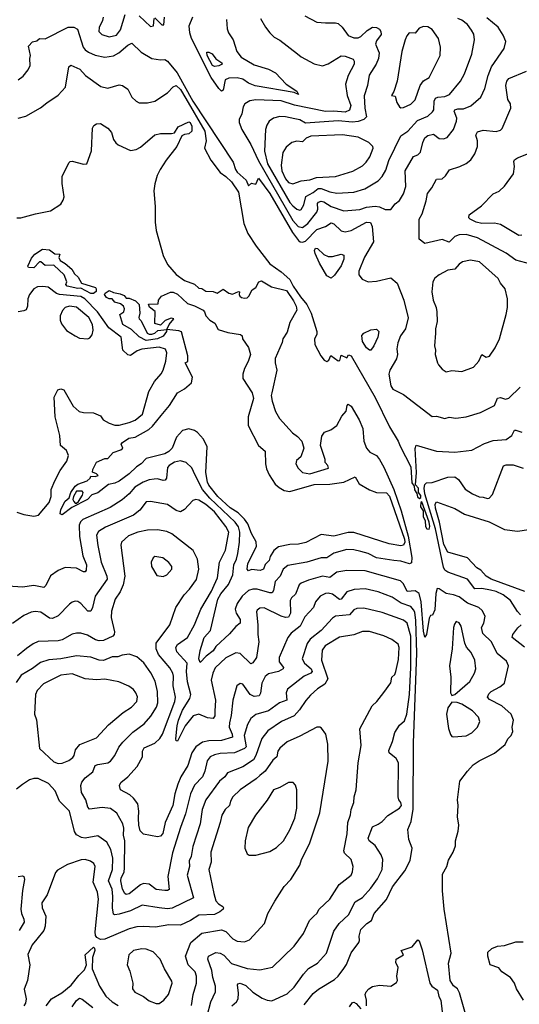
# Model space of a CAD drawing. Extents: x 1921360 to 2014538, y 768294 to 907744.
# Tile 193 of 256: x 1974775 to 1978288, y 814017 to 820938. Entities that reach past the tile are written whole.
import ezdxf

# ---------------------------------------------------------------- set-up
doc = ezdxf.new("R2010")
doc.units = 0

msp = doc.modelspace()

# ---------------------------------------------------------------- linework, layer by layer
at = {"layer": '0CON10XD'}
for points in [[(1975361.9, 820955), (1975358.3, 820931.7), (1975333.3, 820883.3), (1975332.7, 820855), (1975353.6, 820833.7), (1975405, 820816.9), (1975455, 820829.5), (1975485, 820867.1), (1975518, 820975)], [(1975616.2, 820965), (1975695, 820890), (1975716.8, 820893.2), (1975720, 820945)], [(1975725, 820950), (1975775, 820902.5), (1975788.3, 820901.7), (1975793.6, 820956.4)], [(1976735, 820412.5), (1976706.1, 820426.1), (1976432, 820472), (1976385, 820492.1), (1976345, 820520.4), (1976305, 820529.7), (1976245, 820526.9), (1976219.2, 820515), (1976206.7, 820443.3), (1976195, 820434.4), (1976175, 820452.9), (1976121.5, 820531.5), (1975984, 820805), (1975971.3, 820845), (1975966.8, 820893.2), (1975992.3, 820957.7)], [(1976779.2, 820965), (1976865, 820919.4), (1976925, 820915.5), (1976995, 820916.1), (1977015, 820909.6), (1977042.9, 820885), (1977085, 820825.5), (1977125, 820810.9), (1977155, 820810.2), (1977175, 820818.3), (1977218.1, 820861.9), (1977255, 820886.1), (1977285, 820883.2), (1977305, 820870.2), (1977315.6, 820855), (1977316, 820834), (1977285, 820789.4), (1977276.2, 820765), (1977302, 820705), (1977299.1, 820665), (1977282, 820625), (1977232.2, 820547.8), (1977220.9, 820475), (1977197.4, 820402.6), (1977201.6, 820315), (1977214.3, 820255), (1977195, 820234.8), (1977155, 820222.3), (1977115, 820218.3), (1977015, 820226.6), (1976785, 820210), (1976745, 820232.9), (1976710.4, 820239.6), (1976645, 820254.7), (1976605, 820256.7), (1976560, 820245), (1976530, 820225), (1976513, 820197), (1976504.6, 820165.4), (1976497.4, 820012.6), (1976517.4, 819925), (1976675, 819652.5), (1976695, 819628), (1976725, 819605.3), (1976745, 819599.6), (1976755, 819604.5)], [(1976228.4, 820938.4), (1976233.8, 820873.8), (1976244.5, 820845), (1976275.4, 820795), (1976302.7, 820715), (1976333.3, 820675), (1976425, 820620), (1976525, 820588.9), (1976573.4, 820563.4), (1976649.4, 820485), (1976723.3, 820435), (1976735, 820412.5)], [(1976468.9, 820945), (1976503.3, 820885), (1976535, 820844.2), (1976565, 820815.8), (1976604.5, 820794.5), (1976727.9, 820697.9), (1976755, 820675.8), (1976845, 820626.9), (1976905, 820613.3), (1976945, 820626.5), (1977035, 820683.5), (1977065, 820681.9), (1977119.5, 820659.5), (1977127.5, 820645), (1977127.5, 820625), (1977084.6, 820545), (1977066.7, 820485), (1977078.9, 820405), (1977104.7, 820335), (1977095, 820300.5), (1977063.4, 820286.6), (1976985, 820294), (1976925, 820291.7), (1976707.5, 820337.5), (1976612.9, 820367.1), (1976435.3, 820374.7), (1976392.9, 820367.1), (1976359.4, 820345), (1976347.5, 820325), (1976337.5, 820275), (1976318.7, 820235), (1976317.9, 820215), (1976337.9, 820165), (1976399.5, 820059.5), (1976455.4, 819945), (1976695, 819525.2), (1976734.4, 819484.4), (1976765, 819477.4), (1976801.4, 819505), (1976865, 819584.6), (1976870.6, 819605), (1976868.7, 819645), (1976875.6, 819655), (1976895, 819662.4), (1976915, 819656.8), (1976965, 819623.9), (1977055, 819594.6), (1977166.5, 819603.5), (1977215, 819619.2), (1977274.2, 819625.8), (1977305, 819622), (1977345, 819603.3), (1977385.5, 819604.5), (1977415, 819642.5), (1977445, 819666), (1977475, 819714), (1977491.5, 819765), (1977485.5, 819875), (1977544.4, 819975), (1977575, 819988.6), (1977593.6, 820006.4), (1977609.7, 820075), (1977625, 820108.1), (1977645, 820123.3), (1977685, 820133.6), (1977725, 820102.9), (1977755, 820100), (1977780.8, 820109.2), (1977824.6, 820165), (1977847.5, 820225), (1977848, 820245), (1977830.9, 820295), (1977834.4, 820305), (1977855, 820310.9), (1977895, 820310.6), (1977948.6, 820331.4), (1978018.1, 820391.9), (1978045.5, 820455), (1978069.6, 820545), (1978094, 820605), (1978181.1, 820735), (1978192.9, 820785), (1978175, 820828), (1978140.8, 820885), (1978059.9, 820949.9)], [(1976755, 819604.5), (1976774.1, 819635), (1976786.7, 819695), (1976838.3, 819721.7), (1976875, 819749.8), (1976895, 819750.5), (1976955, 819726.7), (1977005, 819718.1), (1977124.7, 819725.3), (1977202.5, 819747.5), (1977295.8, 819804.2), (1977324.8, 819835.2), (1977349.4, 819880.6), (1977371.7, 819948.3), (1977455, 820120), (1977503.5, 820155), (1977571.9, 820228.1), (1977645, 820260.3), (1977679.1, 820290.9), (1977686.2, 820303.8), (1977690.5, 820365), (1977699.6, 820385), (1977715, 820394.1), (1977765, 820397.5), (1977798, 820412), (1977874, 820506), (1977901.9, 820558.1), (1977955.6, 820695), (1977974.3, 820795), (1977967.5, 820835), (1977952.9, 820865), (1977923.4, 820903.4), (1977885, 820933.3), (1977856.9, 820946.9)], [(1977455, 820317.5), (1977475, 820321.4), (1977526.8, 820343.2), (1977555.6, 820375), (1977591.5, 820475), (1977615, 820508.6), (1977655, 820531.2), (1977731.8, 820685), (1977733.5, 820745), (1977720, 820805), (1977675, 820869.2), (1977645, 820887.5), (1977615, 820888.6), (1977585, 820878.6), (1977555, 820843.3), (1977515, 820845.6), (1977498.1, 820825), (1977485.6, 820795), (1977462.7, 820715), (1977430, 820505), (1977407, 820433), (1977390, 820405), (1977415, 820400), (1977427.8, 820355), (1977445, 820325.8), (1977455, 820317.5)], [(1974765, 820514.4), (1974798.9, 820541.1), (1974835.7, 820585), (1974849.2, 820615), (1974846, 820665), (1974851.2, 820685), (1974838.3, 820751.7), (1974865, 820782.5), (1974895, 820790), (1974915, 820806), (1974955, 820802.5), (1975115, 820885.6), (1975155, 820884.4), (1975181.1, 820871.1), (1975221.1, 820745), (1975235.3, 820725.3), (1975259.6, 820709.6), (1975305, 820688.5), (1975375, 820673.6), (1975435, 820684), (1975471.8, 820705), (1975535, 820758.9), (1975565, 820772), (1975630.2, 820710.2), (1975705, 820664.2), (1975764.4, 820654.4), (1975795, 820657.9), (1975815, 820645.3), (1975882.1, 820565), (1975993, 820365), (1976276.5, 819936.5), (1976292.5, 819885), (1976305, 819866.2), (1976368.9, 819808.9), (1976385, 819770), (1976405, 819787.5), (1976435, 819782.5), (1976455, 819822.5), (1976534.2, 819715), (1976692.6, 819442.6), (1976735, 819385.4), (1976747.3, 819377.2), (1976765, 819374.7), (1976785, 819381.1), (1976865, 819461.6), (1976925, 819482.9), (1976965, 819508.9), (1976985, 819503.6), (1977035, 819452.7), (1977065, 819446.4), (1977105, 819454.7), (1977215, 819515.2), (1977242.4, 819512.4), (1977254.6, 819485), (1977263.1, 819376.9), (1977200.7, 819269.3), (1977161.1, 819168.9), (1977161.1, 819145), (1977184.6, 819114.6), (1977225, 819095.6), (1977285, 819099.2), (1977384.1, 819124.1), (1977429.1, 819085), (1977476.4, 818966.3), (1977507.6, 818842.4), (1977487.5, 818765), (1977452.9, 818715), (1977433.9, 818665), (1977427.5, 818625), (1977432.5, 818585), (1977425.8, 818554.2), (1977378.9, 818475), (1977370, 818445), (1977385.6, 818365), (1977399.5, 818339.5), (1977475, 818302.2), (1977675, 818148), (1977705, 818150.8), (1977765, 818134.3), (1977795, 818144.2), (1977843.2, 818136.8), (1977915, 818147.1), (1978014.6, 818175.4), (1978114, 818225), (1978135, 818277.1), (1978155, 818281.2), (1978190.9, 818270.9), (1978215, 818277.1), (1978295.4, 818354.6)], [(1976145, 820608.2), (1976130, 820615), (1976093.2, 820685), (1976091.1, 820708.9), (1976105, 820709.6), (1976127.6, 820697.6), (1976153.5, 820663.5), (1976196.4, 820635), (1976200, 820625), (1976175, 820613.8), (1976145, 820608.2)], [(1974765, 820245.8), (1974819.5, 820260.5), (1974922.1, 820317.9), (1974965, 820353.8), (1975045, 820406), (1975097.5, 820462.5), (1975120.6, 820605), (1975135, 820617.8), (1975198.9, 820588.9), (1975237.8, 820545), (1975345, 820467.3), (1975395, 820455.6), (1975475, 820478.8), (1975497.5, 820475), (1975535, 820450), (1975565, 820392.5), (1975593.8, 820365), (1975615, 820354.2), (1975675, 820352.9), (1975725, 820364.4), (1975815, 820423.5), (1975855.6, 820465), (1975875, 820475.3), (1975905, 820447.1), (1975943.4, 820383.4), (1976076.7, 820155), (1976086.8, 820085), (1976075.7, 820035), (1976120, 819950), (1976184.3, 819864.3), (1976225, 819836.2), (1976265, 819797.5), (1976313.4, 819725), (1976351.6, 819505), (1976380.2, 819435), (1976438.4, 819345), (1976535, 819222.3), (1976615, 819164.7), (1976675, 819110.3), (1976698, 819065), (1976750.5, 818989.5), (1976794.7, 818935), (1976824.7, 818875), (1976864.5, 818745), (1976864.3, 818725), (1976848.6, 818695), (1976851.5, 818655), (1976892.5, 818575), (1976916.2, 818545), (1976935, 818533.8), (1976948.8, 818545), (1976962.5, 818577.5), (1977015, 818540), (1977027, 818543), (1977035, 818580), (1977075, 818560), (1977087.5, 818582.5), (1977105, 818575.7), (1977275, 818282.5), (1977376.7, 818076.7), (1977436, 817976), (1977449.5, 817939.5), (1977525, 817795.7), (1977527.9, 817755), (1977532, 817682), (1977548.3, 817658.3), (1977551.7, 817631.7), (1977567.8, 817607.8), (1977573.4, 817583.4), (1977587.6, 817572.4), (1977595, 817580), (1977595, 817592), (1977579.2, 817615), (1977579.4, 817645), (1977558.3, 817668.3), (1977564.9, 817755), (1977556, 817924), (1977563.7, 817946.3), (1977705, 817904.4), (1977835, 817897.5), (1977955, 817911.1), (1978042.5, 817957.5), (1978105, 817980.5), (1978195, 817987.5), (1978236.2, 818013.8), (1978255, 818051.4), (1978265, 818053.3), (1978305, 818037.5)], [(1978368.9, 819218.9), (1978265, 819246.2), (1978196.9, 819296.9), (1977994, 819405), (1977915, 819426.8), (1977865, 819424.5), (1977835, 819413.3), (1977795, 819373.9), (1977745, 819393.6), (1977625, 819365.5), (1977584, 819395), (1977584.3, 819535), (1977605, 819572.5), (1977634.5, 819665), (1977643.1, 819716.9), (1977674.1, 819755.9), (1977705, 819815.8), (1977745, 819820), (1977770.3, 819839.7), (1977796.9, 819883.1), (1977870, 819905), (1977915, 819927.5), (1977947, 819953), (1977975.6, 819995), (1977993.5, 820045), (1977995.4, 820085), (1977983.3, 820125), (1977995, 820149.2), (1978035, 820160.9), (1978125, 820152.7), (1978155, 820161.1), (1978167.2, 820172.8), (1978227.9, 820315), (1978225.4, 820345.4), (1978207.6, 820377.6), (1978194.7, 820474.7), (1978201.5, 820505), (1978215.9, 820524.1), (1978340, 820575)], [(1974755, 819544.3), (1974784.4, 819544.4), (1974886.2, 819573.8), (1974992, 819595), (1975065, 819641.9), (1975081.7, 819668.3), (1975088.1, 819691.9), (1975073.4, 819785), (1975074.8, 819835.2), (1975121.2, 819931.2), (1975130, 819940), (1975145, 819942.2), (1975225, 819922), (1975246.7, 819925), (1975279.4, 820015), (1975288, 820175), (1975296.1, 820193.9), (1975315, 820206.2), (1975343.3, 820206.7), (1975395, 820174), (1975420, 820145), (1975434.5, 820094.5), (1975451.1, 820071.1), (1975467.6, 820057.6), (1975555, 820018), (1975595, 820025.8), (1975625, 820041.9), (1975725, 820127.5), (1975765, 820138.1), (1975843.4, 820136.6), (1975865, 820141.4), (1975890, 820185), (1975965, 820220), (1975975, 820216), (1975985, 820190), (1975985.7, 820155), (1975965, 820134.2), (1975935, 820131.1), (1975915, 820120.8), (1975881.2, 820045), (1975805, 819951.1), (1975762.2, 819885), (1975742.2, 819842.2), (1975725, 819784), (1975719, 819735), (1975728.6, 819625), (1975726.9, 819515), (1975735.8, 819455), (1975785, 819280), (1975815, 819217.5), (1975875, 819147.5), (1975935, 819104), (1976005, 819078.8), (1976035, 819050), (1976055, 819047.5), (1976085, 819030), (1976135, 819026.2), (1976165, 819016.2), (1976205, 819043.3), (1976245, 819016.2), (1976272.5, 819007.5), (1976315, 819027.5), (1976320, 819025), (1976317.5, 819005), (1976322.5, 818995), (1976334.1, 818984.1), (1976355, 818980), (1976375, 818983.3), (1976386.4, 818993.6), (1976410.7, 819039.3), (1976435.8, 819054.2), (1976456.7, 819095), (1976475, 819102.5), (1976545, 819060), (1976651.5, 819035), (1976700.5, 818960.5), (1976720, 818925), (1976723.5, 818895), (1976675, 818810), (1976655, 818741.4), (1976625.5, 818695), (1976620.8, 818669.2), (1976571.9, 818555), (1976572.2, 818525), (1976584.4, 818475), (1976547.1, 818315), (1976544.4, 818295), (1976551.4, 818255), (1976574.4, 818184.4), (1976603.2, 818133.2), (1976693, 818033), (1976727.7, 818007.7), (1976758.8, 817975), (1976773.8, 817925), (1976752.5, 817865), (1976721.7, 817838.3), (1976717.5, 817815), (1976732.5, 817785), (1976763.3, 817755), (1976815, 817745.8), (1976946.2, 817785), (1976942.5, 817805), (1976922.5, 817825), (1976923.3, 817845), (1976890, 817945), (1976900.7, 818009.3), (1976918.3, 818038.3), (1976963.3, 818055), (1977005, 818086), (1977039.8, 818150.2), (1977071.9, 818185), (1977077.9, 818225), (1977085, 818235.6), (1977105, 818220), (1977162.8, 818125), (1977188, 818065), (1977196.2, 817975), (1977214, 817925), (1977237.3, 817897.3), (1977285, 817873.8), (1977305, 817845.9), (1977335, 817792.7), (1977405.5, 817635.5), (1977458, 817485), (1977508, 817308), (1977532.6, 817157.4), (1977530, 817120), (1977516.4, 817113.6), (1977455, 817131.2), (1977405.8, 817135.8), (1977285, 817155.8), (1977225, 817184.7), (1977175, 817200.3), (1977125, 817210.9), (1977075, 817212.8), (1976985, 817187.7), (1976935, 817155.4), (1976895, 817154.7), (1976795, 817124.7), (1976659.8, 817100.2), (1976628.6, 817075), (1976606.9, 817025), (1976572.2, 816987.8), (1976560.4, 816925), (1976551.7, 816908.3), (1976535, 816908), (1976445, 816933.5), (1976415, 816934.7), (1976385, 816924.2), (1976338.8, 816885), (1976304.8, 816835), (1976290.8, 816795), (1976297.2, 816765), (1976325, 816722.5), (1976325.2, 816694.7), (1976295, 816672.5), (1976249.9, 816620.1), (1976155, 816531.4), (1976135, 816500.9), (1976085.8, 816464.2), (1976045, 816419.2), (1976034.7, 816445), (1976045, 816503.3), (1976073.2, 816595), (1976117.6, 816645), (1976168.7, 816865), (1976189, 816901), (1976243.2, 816966.8), (1976274.8, 817035), (1976282.1, 817105), (1976300.4, 817145), (1976309.8, 817185), (1976321.1, 817265), (1976323, 817335), (1976313, 817373), (1976289.3, 817405), (1976113, 817575), (1976060.3, 817635), (1976010.2, 817735), (1975985, 817786.7), (1975945.3, 817825.3), (1975905, 817836.2), (1975865, 817828.4), (1975826.4, 817805), (1975815, 817789.4), (1975808.5, 817715), (1975799.3, 817700.7), (1975785, 817697.9), (1975745, 817709.1), (1975721.3, 817708.7), (1975685, 817702.9), (1975644.2, 817685.8), (1975585, 817651.2), (1975545, 817605.3), (1975495, 817561.8), (1975411.1, 817508.9), (1975219.6, 817425), (1975202.6, 817407.4), (1975193.3, 817385), (1975195.6, 817305), (1975219.4, 817169.4), (1975245.4, 817104.6), (1975242.8, 817067.2), (1975235, 817057.5), (1975225, 817056.7), (1975175, 817081.1), (1975095, 817087.9), (1975045, 817065.6), (1974992, 817028), (1974959.4, 816960.6), (1974945, 816946.9), (1974875, 816960.4), (1974795, 816948.8), (1974695.4, 816954.6)], [(1976695, 819784.4), (1976755.3, 819804.7), (1976815, 819811.8), (1976862.2, 819827.8), (1976995, 819834.7), (1977116.9, 819873.1), (1977185, 819910), (1977212.5, 819935), (1977236.4, 819973.7), (1977260.6, 820035), (1977259.4, 820045), (1977231.4, 820075), (1977155, 820112.9), (1977045, 820127.4), (1976822.2, 820117.8), (1976790, 820105), (1976765, 820080), (1976725, 820082.7), (1976688.8, 820075), (1976648.5, 820041.5), (1976626.5, 820005), (1976613.1, 819915), (1976619.1, 819875), (1976645, 819817.8), (1976665, 819792.7), (1976695, 819784.4)], [(1978305, 819423.1), (1978285, 819420), (1978155, 819497.3), (1978115, 819507.9), (1978025, 819504.3), (1977984.1, 819514.1), (1977942.9, 819535), (1977934.3, 819545), (1977936, 819565), (1978021.5, 819628.5), (1978105, 819713.1), (1978147.6, 819732.4), (1978183.4, 819766.6), (1978247.5, 819855), (1978254.2, 819905), (1978249.5, 819940.5), (1978255, 819953.3), (1978275, 819967.1), (1978352.1, 819997.9)], [(1975295, 819012.1), (1975275, 819012.9), (1975205, 819049.6), (1975185, 819048.8), (1975110, 819065), (1975100, 819075), (1975106.7, 819095), (1975087.1, 819145), (1975015, 819213.1), (1974955, 819210), (1974925, 819236), (1974915, 819236), (1974875, 819194), (1974836.7, 819196.7), (1974833.3, 819205), (1974858.5, 819261.5), (1974881.7, 819288.3), (1974935, 819323.8), (1974985, 819318.8), (1975021.7, 819291.7), (1975058.3, 819288.3), (1975051.4, 819265), (1975060, 819245), (1975095, 819224.4), (1975141.4, 819185), (1975161.4, 819151.4), (1975187.2, 819127.2), (1975210, 819085), (1975308.8, 819055), (1975314.2, 819045), (1975312.1, 819027.9), (1975295, 819012.1)], [(1976965, 819119.6), (1976935, 819136.8), (1976883.1, 819225), (1976852.4, 819295), (1976849.1, 819315), (1976855, 819330.6), (1976868.8, 819328.8), (1976915, 819287.1), (1976945, 819271.9), (1976975, 819272.2), (1977035, 819290), (1977055, 819283.3), (1977055.4, 819255), (1977035, 819208.1), (1976988.8, 819141.2), (1976965, 819119.6)], [(1977775, 818462), (1977815, 818470.8), (1977885, 818464), (1977966.7, 818495), (1978003.6, 818536.4), (1978025, 818583.3), (1978055, 818566.2), (1978077.7, 818572.3), (1978118.1, 818631.9), (1978148.6, 818695), (1978195.9, 818865.9), (1978204.3, 818915), (1978204.3, 818975), (1978187.8, 819045), (1978155.6, 819085), (1978138.9, 819118.9), (1978007.5, 819235), (1977945, 819247.8), (1977888.8, 819235), (1977865, 819220), (1977835, 819183.1), (1977785, 819177.1), (1977724, 819145), (1977695, 819120.8), (1977680.6, 819095), (1977674.3, 819025.7), (1977683, 818967), (1977704.5, 818915), (1977709.5, 818885), (1977710, 818815), (1977698.6, 818765), (1977699.4, 818735), (1977691.4, 818645), (1977698.6, 818615), (1977697.5, 818585), (1977712.5, 818525), (1977721.3, 818511.3), (1977745, 818481.2), (1977775, 818462)], [(1974755, 817475.4), (1974805, 817460.4), (1974875, 817448.1), (1974906.7, 817455), (1974982, 817545), (1974996.5, 817586.5), (1974996.9, 817635), (1975022.2, 817695), (1975060.6, 817769.4), (1975106.7, 817835), (1975119.2, 817875), (1975105, 817908.8), (1975062, 817945), (1975057.1, 818015), (1975025.6, 818145), (1975017.5, 818285), (1975043.3, 818335), (1975065, 818343.3), (1975085, 818336.2), (1975150.9, 818220.9), (1975192.4, 818182.4), (1975225, 818175.6), (1975295, 818174.4), (1975342.7, 818152.7), (1975362.9, 818125), (1975405, 818101.2), (1975445, 818088.2), (1975475, 818087.1), (1975545, 818105.3), (1975586.4, 818123.6), (1975638.5, 818165), (1975682.9, 818325), (1975723.6, 818395), (1975770.8, 818449.2), (1975784.6, 818475), (1975802, 818538), (1975810.9, 818595), (1975801.4, 818621.4), (1975755, 818635.2), (1975635, 818622), (1975601.1, 818608.9), (1975555, 818577.8), (1975535, 818582.2), (1975501.2, 818615), (1975489.3, 818705), (1975401.2, 818771.2), (1975321.8, 818885), (1975234, 818975), (1975205, 818991.8), (1975055, 819006.1), (1975033.9, 819013.9), (1974975, 819058.3), (1974937.4, 819062.6), (1974901.4, 819058.6), (1974875.5, 819045), (1974843.5, 819006.5), (1974832.7, 818975), (1974830.5, 818925), (1974821.2, 818898.8), (1974805, 818890), (1974765, 818883.1)], [(1976385, 817063.3), (1976375.9, 817075.9), (1976379.2, 817115), (1976440, 817235), (1976438.3, 817268.3), (1976405, 817326), (1976379.2, 817395), (1976357.2, 817427.2), (1976311, 817471), (1976255, 817506.7), (1976169, 817585), (1976104.5, 817665), (1976095, 817685.8), (1976084.1, 817755), (1976094.5, 817935), (1976068.5, 817988.5), (1976026, 818035), (1976005, 818050.8), (1975965, 818061.4), (1975920.2, 818049.8), (1975877.9, 818002.1), (1975847.5, 817925), (1975825, 817902.2), (1975795, 817886.3), (1975665, 817853.8), (1975628.8, 817815), (1975595.6, 817794.4), (1975545, 817746.2), (1975475, 817694), (1975445, 817680), (1975399.1, 817670.9), (1975325, 817611.2), (1975281.7, 817598.3), (1975252.5, 817565), (1975141.2, 817508.8), (1975075, 817456.7), (1975060, 817465), (1975065, 817494), (1975095, 817552.9), (1975122.5, 817577.5), (1975135.6, 817615), (1975165, 817658.1), (1975185, 817672.2), (1975250, 817695), (1975270, 817715), (1975275, 817730), (1975305, 817727.5), (1975326.4, 817733.6), (1975316.1, 817746.1), (1975287.5, 817757.5), (1975288.8, 817775), (1975315, 817826.7), (1975375, 817852.5), (1975395, 817852.5), (1975432.5, 817895), (1975486.1, 817913.9), (1975500, 817925), (1975490, 817955), (1975497.5, 817965), (1975543.8, 817995), (1975587.3, 818002.7), (1975682.7, 818057.3), (1975710.2, 818079.8), (1975770, 818155), (1975828.8, 818225), (1975884.5, 818315.5), (1975935, 818343.3), (1975983.3, 818385), (1975990, 818425), (1975940, 818525), (1975957.5, 818535), (1975956.7, 818575), (1975913, 818743), (1975895, 818751.2), (1975810, 818760), (1975806.7, 818745), (1975785, 818714.1), (1975744.3, 818694.3), (1975665, 818682.8), (1975615, 818707.8), (1975560.6, 818760.6), (1975501.4, 818795), (1975480, 818865), (1975506.7, 818885), (1975511.2, 818905), (1975505.8, 818925), (1975485, 818939.2), (1975445, 818952.5), (1975425, 818976.2), (1975405, 818975.6), (1975386.2, 818985), (1975372.5, 819005), (1975376.7, 819015), (1975405, 819033.8), (1975435, 819020), (1975481.7, 819011.7), (1975508.8, 818998.8), (1975525, 818980), (1975545, 818980), (1975590.4, 818960.4), (1975616.2, 818935), (1975621.1, 818875), (1975612.9, 818845), (1975616, 818835), (1975629.8, 818819.8), (1975672.5, 818735), (1975685, 818727.1), (1975705, 818726.9), (1975725, 818734.5), (1975746.9, 818753.1), (1975810, 818760), (1975825.6, 818794.4), (1975860, 818835), (1975840.7, 818839.3), (1975797.5, 818822.5), (1975765, 818790), (1975725, 818802.5), (1975727, 818887), (1975687, 818917), (1975681.7, 818938.3), (1975750, 818940), (1975752.5, 818965), (1975772.5, 818995), (1975835, 819022.5), (1975855, 819021.2), (1975885, 819007.8), (1975955, 818942.2), (1976005, 818926.1), (1976065.4, 818895), (1976075.4, 818885), (1976084.3, 818855), (1976111.2, 818825), (1976147.8, 818805), (1976170.8, 818760.8), (1976237.9, 818737.9), (1976327.5, 818725), (1976340, 818715), (1976341.2, 818695), (1976385, 818632.5), (1976398.2, 818585), (1976382.5, 818535), (1976355.6, 818485), (1976343.5, 818445), (1976345.4, 818415), (1976410.2, 818315), (1976419.2, 818275), (1976382, 818145), (1976381.4, 818085), (1976455, 817944), (1976500.8, 817905), (1976503.8, 817815), (1976510.9, 817780.8), (1976529, 817739), (1976572.2, 817672.2), (1976598.8, 817648.8), (1976635, 817629.3), (1976675, 817621.5), (1976845, 817671.2), (1976956.6, 817673.4), (1977054.2, 817685.8), (1977133.6, 817723.6), (1977161.9, 817675), (1977235, 817633.2), (1977285, 817613.9), (1977355, 817611.2), (1977375, 817588.8), (1977480.7, 817285), (1977482.4, 817265), (1977475, 817244), (1977455, 817238.4), (1977373.4, 817253.4), (1977125, 817331.9), (1977085, 817332.4), (1976985, 817307.8), (1976895, 817318.5), (1976787.9, 817262.1), (1976735, 817251.7), (1976675, 817249.2), (1976595, 817233.1), (1976563.1, 817206.9), (1976537.6, 817165), (1976529.4, 817135), (1976501.7, 817108.3), (1976490, 817075), (1976465.4, 817065.4), (1976405, 817073.8), (1976385, 817063.3)], [(1975255, 818694), (1975268.5, 818701.5), (1975285, 818723.3), (1975291.4, 818755), (1975288.2, 818795), (1975260.8, 818845), (1975175, 818917.5), (1975125.4, 818924.6), (1975095, 818914.3), (1975076.3, 818893.7), (1975059.4, 818855), (1975059.4, 818825), (1975069.3, 818799.3), (1975105, 818753.8), (1975165, 818714.2), (1975195, 818700), (1975255, 818694)], [(1977235, 818613.9), (1977215, 818630.6), (1977185.3, 818675), (1977181.2, 818718.8), (1977195, 818733.1), (1977245, 818757.1), (1977285, 818761.2), (1977300.8, 818745), (1977294.4, 818705), (1977266, 818644), (1977245, 818615.7), (1977235, 818613.9)], [(1978297.1, 816755), (1978275, 816777.5), (1978227.5, 816855), (1978173.8, 816895), (1978125, 816917.9), (1978085, 816928.4), (1978025, 816939.8), (1977975, 816937.6), (1977925, 817005.5), (1977785, 817053.8), (1977765, 817069.2), (1977755, 817090), (1977698, 817358), (1977624.1, 817605), (1977620, 817645), (1977625, 817671.4), (1977635, 817682.5), (1977675, 817685.4), (1977785, 817722.9), (1977834.6, 817724.6), (1977861.9, 817705), (1977908.6, 817638.6), (1977960, 817605), (1978005, 817582.9), (1978035, 817581.9), (1978065, 817572), (1978077.5, 817575), (1978099.5, 817600.5), (1978177.5, 817802.5), (1978195, 817808.2), (1978245, 817807.7), (1978314.6, 817784.6)], [(1975175, 817540), (1975189.3, 817550.7), (1975217.5, 817595), (1975222.5, 817615), (1975213.6, 817623.6), (1975175, 817623.8), (1975153.3, 817585), (1975150, 817565), (1975155, 817550), (1975165, 817540), (1975175, 817540)], [(1977951.8, 813801.8), (1977868.1, 814098.1), (1977854.4, 814124.4), (1977825, 814147), (1977803.1, 814185), (1977791.6, 814305), (1977809.8, 814375), (1977759.5, 814685), (1977747.9, 814815), (1977748.9, 814931.1), (1977778, 814985), (1977790.9, 815029.1), (1977823.8, 815085), (1977839.2, 815130.8), (1977840.8, 815165), (1977857.3, 815232.7), (1977864, 815275), (1977854.2, 815335), (1977857.5, 815415), (1977852.9, 815455), (1977870, 815585), (1977925, 815656.2), (1977965, 815698.8), (1978005, 815728.8), (1978115, 815782.9), (1978187.9, 815842.1), (1978207.7, 815882.3), (1978231.2, 815905), (1978242, 815935), (1978238.8, 815965), (1978246.9, 816015), (1978232.2, 816055), (1978165, 816113.8), (1978079.5, 816159.5), (1978064.3, 816175), (1978075, 816199.2), (1978091.4, 816215), (1978152.6, 816247.4), (1978183.1, 816275), (1978212.5, 816395), (1978198.1, 816428.1), (1978133.3, 816483.3), (1978092.9, 816565), (1978032.6, 816622.6), (1978023.1, 816665), (1978037.8, 816695), (1978047.5, 816745), (1978026.9, 816785), (1978004, 816805), (1977925, 816835.5), (1977865, 816880), (1977824.5, 816895.5), (1977774.7, 816904.7), (1977725, 816937.5), (1977710.5, 816939.5), (1977702, 816905), (1977695, 816790), (1977678.3, 816751.7), (1977665, 816750), (1977655, 816730), (1977636, 816615), (1977625, 816597.5), (1977615, 816640), (1977597.9, 816845), (1977583.5, 816903.5), (1977555, 816922.8), (1977498.9, 816918.9), (1977475, 816973.3), (1977453.7, 816993.7), (1977205, 817063.9), (1977075, 817065.3), (1977005, 817054), (1976955, 817017.2), (1976905, 817026.4), (1976805, 816998.2), (1976755, 816977.9), (1976740.5, 816965), (1976715, 816899.2), (1976686.9, 816873.1), (1976677.5, 816855), (1976680.2, 816765), (1976665, 816738.7), (1976645, 816736.3), (1976615, 816744.3), (1976495, 816802.7), (1976465, 816800.6), (1976445, 816786), (1976440.6, 816775), (1976449.6, 816685), (1976448.8, 816615), (1976456.9, 816565), (1976440, 816455), (1976415, 816417.1), (1976400.9, 816410.9), (1976325, 816481.9), (1976295, 816488.1), (1976225, 816450.9), (1976149, 816381), (1976132.7, 816345), (1976120.8, 816295), (1976151.1, 816155), (1976147.6, 816077.6), (1976146.7, 816043.3), (1976135, 816025.7), (1976095, 816031.2), (1976035, 816055.4), (1975995, 816043.8), (1975938.5, 815975), (1975885, 815866.2), (1975875, 815867.5), (1975873, 815883), (1975881.7, 815975), (1975891.6, 816015), (1975920.9, 816085), (1975971.7, 816165), (1975979.2, 816195), (1975955, 816283.3), (1975948, 816355), (1975952.4, 816415), (1975879.2, 816495), (1975872.3, 816525), (1975885.5, 816545), (1975954.1, 816595.9), (1976004.6, 816685), (1976049.6, 816795), (1976125, 816920), (1976142.8, 816962.8), (1976166.8, 817015), (1976179.7, 817125), (1976221.5, 817208.5), (1976246.1, 817335), (1976225, 817375.4), (1976145, 817479.2), (1976085, 817530.8), (1976035, 817561.4), (1976015, 817564.7), (1975992.4, 817557.6), (1975935, 817493.5), (1975905, 817478.5), (1975875, 817487.9), (1975815, 817529.3), (1975695, 817551.8), (1975665, 817549.4), (1975620.8, 817489.2), (1975576.1, 817453.9), (1975379.5, 817370.5), (1975329.8, 817340.2), (1975315.4, 817314.6), (1975325, 817242.5), (1975348, 817125), (1975388.4, 817025), (1975389.7, 817005), (1975305.9, 816885), (1975286.6, 816805), (1975275, 816780), (1975255, 816781.1), (1975205, 816833.3), (1975185, 816846.9), (1975165, 816849.2), (1975145, 816844.2), (1975125, 816829.2), (1975045, 816746.7), (1975005, 816727.5), (1974985, 816730.5), (1974923.1, 816773.1), (1974885, 816777.8), (1974855, 816773.1), (1974805, 816748.9), (1974725, 816694.3)], [(1977655, 817356), (1977660.2, 817375), (1977655.5, 817405), (1977602.1, 817547.9), (1977596.7, 817545), (1977593.5, 817513.5), (1977611.2, 817485), (1977611.2, 817445), (1977626.3, 817415), (1977629.6, 817375), (1977639, 817359), (1977655, 817356)], [(1977728.3, 817405), (1977699.2, 817505), (1977697.1, 817532.9), (1977705, 817548.8), (1977835, 817500.9), (1977902.5, 817462.5), (1978077.5, 817407.5), (1978185, 817354.5), (1978275, 817342.7), (1978355.4, 817354.6)], [(1978327.3, 816917.3), (1978090.8, 817005), (1978055, 817025.7), (1978018, 817068), (1977988.9, 817085), (1977925, 817153.8), (1977785, 817195.5), (1977758.7, 817248.7), (1977728.3, 817405)], [(1976775, 814011.8), (1976838.1, 814091.9), (1976875.9, 814124.1), (1976989.3, 814190.7), (1977015.3, 814214.7), (1977055, 814268.1), (1977072.8, 814297.2), (1977105, 814378.1), (1977159.5, 814450.5), (1977164.4, 814465), (1977161.8, 814495), (1977175, 814543.3), (1977216, 814584), (1977248.6, 814605), (1977267.5, 814655), (1977355, 814754.2), (1977397.6, 814842.4), (1977484.5, 814955), (1977522, 815028), (1977533.9, 815115), (1977511.9, 815175), (1977504.4, 815245), (1977529.1, 815300.8), (1977542, 815388), (1977545.5, 815855), (1977568.7, 816485), (1977560.3, 816715), (1977553.2, 816773.2), (1977545, 816790.3), (1977525, 816811.9), (1977457.4, 816837.4), (1977395, 816878.7), (1977295, 816915.3), (1977205, 816935.9), (1977128.3, 816931.7), (1977075, 816916.2), (1977035, 816865.4), (1977025, 816861.2), (1976975, 816898.8), (1976945, 816905.9), (1976925, 816903.8), (1976888.9, 816885), (1976855.5, 816845), (1976841.5, 816805), (1976779.9, 816740.1), (1976747.3, 816675), (1976684.3, 816625), (1976661.1, 816595), (1976599.6, 816455), (1976600.9, 816425), (1976630.6, 816385), (1976628.6, 816375), (1976595, 816355.4), (1976525, 816338.5), (1976500.3, 816319.7), (1976478.2, 816275), (1976467.4, 816202.6), (1976458.6, 816185), (1976425, 816180.3), (1976394.8, 816194.8), (1976345, 816266.9), (1976325, 816271.4), (1976303.1, 816255), (1976274.5, 816155), (1976262.8, 816047.2), (1976250, 815995), (1976248.9, 815965), (1976268.9, 815915), (1976270.9, 815895), (1976195, 815871.6), (1976105, 815869.4), (1976061.3, 815858.7), (1976013.2, 815826.8), (1975986, 815785), (1975956.6, 815695), (1975909.1, 815615), (1975886.9, 815563.1), (1975866.6, 815495), (1975852, 815415), (1975797.5, 815295), (1975782.9, 815217.1), (1975765, 815197.7), (1975745, 815193.2), (1975645, 815213.6), (1975623.2, 815235), (1975614.1, 815275), (1975610, 815325), (1975614.1, 815375), (1975606.4, 815426.4), (1975576.5, 815465), (1975549, 815489), (1975484, 815525), (1975477.1, 815555), (1975486.7, 815575), (1975535, 815615.5), (1975602.4, 815687.6), (1975638.9, 815755), (1975638.4, 815795), (1975649.7, 815820.3), (1975725, 815851.9), (1975761.8, 815885), (1975779.3, 815915), (1975865.8, 816145), (1975870.6, 816175), (1975853.5, 816255), (1975857.2, 816322.8), (1975851.7, 816345), (1975830.9, 816380.9), (1975750.5, 816475), (1975735.9, 816515), (1975735.9, 816554.1), (1975830.4, 816685), (1975872.3, 816805), (1975930.9, 816895), (1975969.1, 816935), (1976018.4, 817001.6), (1976034.1, 817075), (1976025.3, 817145.3), (1975995.5, 817205.5), (1975845, 817324.4), (1975810.5, 817339.5), (1975745, 817352.5), (1975675, 817348.7), (1975605.6, 817334.4), (1975540.4, 817309.6), (1975492.2, 817265), (1975485.6, 817244.4), (1975514.7, 817025.3), (1975504, 816966), (1975482.7, 816915), (1975446.4, 816865), (1975420.2, 816779.8), (1975418.5, 816735), (1975442.9, 816635), (1975438.9, 816615), (1975430, 816605), (1975365, 816574.7), (1975335, 816572.2), (1975309.3, 816579.3), (1975251.3, 816611.3), (1975205, 816624.6), (1975173.8, 816626.2), (1975145, 816618.5), (1975075, 816578.9), (1975045, 816570.4), (1974905, 816566.4), (1974868.9, 816551.1), (1974823.1, 816516.9), (1974759.2, 816465)], [(1975785, 817024.2), (1975808.8, 817035), (1975845.8, 817074.2), (1975844, 817095), (1975825, 817121.2), (1975782.5, 817155), (1975725, 817163.3), (1975714.2, 817155.8), (1975698.8, 817125), (1975702, 817095), (1975739.7, 817029.7), (1975785, 817024.2)], [(1976267.3, 814005), (1976300, 814035), (1976310.7, 814055), (1976314.1, 814095), (1976305.8, 814154.2), (1976310, 814160), (1976325.6, 814164.4), (1976365, 814148.9), (1976415, 814101.5), (1976480.4, 814060.4), (1976515, 814045.4), (1976548.6, 814041.4), (1976655, 814089.1), (1976705, 814137.9), (1976770.5, 814229.5), (1976805, 814267.3), (1976870.5, 814305), (1976931.5, 814375), (1976985, 814530.8), (1977021.5, 814585), (1977086.7, 814645), (1977133.4, 814736.6), (1977185, 814767.3), (1977245, 814832.7), (1977292, 814898), (1977324.7, 814965), (1977329.2, 815035), (1977317.4, 815067.4), (1977275, 815132.5), (1977233.1, 815165), (1977226.4, 815185), (1977255, 815263.5), (1977297.1, 815282.9), (1977325, 815302.1), (1977365, 815344.4), (1977445, 815394.3), (1977460.6, 815415), (1977456, 815435), (1977440.8, 815455), (1977437.5, 815475), (1977439.4, 815715), (1977422.9, 815745), (1977374, 815784), (1977371.2, 815801.2), (1977397.9, 815865), (1977413.3, 815926.7), (1977445, 815978.9), (1977481.5, 816008.5), (1977497.9, 816055), (1977515.8, 816195), (1977526.6, 816385), (1977525.1, 816605), (1977500.5, 816695), (1977475, 816717.2), (1977325, 816770.8), (1977195, 816800.3), (1977145, 816798.2), (1977125, 816790.4), (1977095, 816753.5), (1976995.3, 816744.7), (1976975, 816730.5), (1976895.5, 816645), (1976816.7, 816583.3), (1976796.4, 816553.7), (1976762.5, 816445), (1976777.3, 816415), (1976824.1, 816375), (1976831.8, 816355), (1976823.5, 816345), (1976775, 816322.7), (1976658.8, 816231.2), (1976649.6, 816205), (1976654.4, 816155), (1976603.1, 816135), (1976525, 816078.4), (1976435, 816053.8), (1976399.5, 816025), (1976376.9, 815983.1), (1976353.1, 815906.9), (1976366.7, 815826.7), (1976356.7, 815815), (1976284.8, 815785.2), (1976185, 815779.2), (1976145, 815769.7), (1976115.6, 815755), (1976092.9, 815727.1), (1976078.2, 815655), (1976061.3, 815615), (1976005, 815556.5), (1975975.3, 815495), (1975942.3, 815355), (1975905, 815259.2), (1975848.8, 815081.2), (1975816.4, 814915), (1975826.1, 814823.9), (1975813.7, 814816.3), (1975795, 814815.4), (1975735, 814824.1), (1975685, 814860.8), (1975645.3, 814864.7), (1975625, 814856), (1975545, 814793.7), (1975525, 814789.5), (1975513.6, 814795), (1975497.7, 814825), (1975487.1, 814885), (1975489.3, 814905), (1975509.7, 814945), (1975513, 814975), (1975514.2, 815165), (1975504.7, 815205), (1975507.8, 815255), (1975500, 815285), (1975459.3, 815359.3), (1975415, 815392.2), (1975355, 815399.1), (1975265, 815388.1), (1975255, 815402), (1975240, 815455), (1975210.5, 815505), (1975204.2, 815555), (1975212.2, 815577.8), (1975235, 815608.2), (1975290.4, 815649.6), (1975307.1, 815695), (1975325, 815702.9), (1975396.1, 815713.9), (1975414.2, 815725), (1975444, 815766), (1975471.5, 815825), (1975500.4, 815859.6), (1975571, 815929), (1975651.1, 815988.9), (1975697.9, 816042.1), (1975737.7, 816105), (1975746.7, 816135), (1975743.7, 816215), (1975728.3, 816288.3), (1975697.7, 816347.7), (1975647.6, 816417.6), (1975599.4, 816459.4), (1975545, 816476.7), (1975495, 816471.1), (1975465, 816460), (1975425, 816460), (1975365, 816432.9), (1975335, 816435.3), (1975275, 816457.1), (1975175, 816466.8), (1975065, 816444.7), (1974981, 816439), (1974921.7, 816418.3), (1974865, 816376.2), (1974785, 816330.5), (1974750.8, 816279.2)], [(1977815, 816186.7), (1977835, 816193.6), (1977940, 816285), (1977974.4, 816345), (1977983.5, 816375), (1977976.3, 816436.3), (1977949.2, 816489.2), (1977918, 816528), (1977904.5, 816555), (1977879.6, 816675), (1977865, 816698.1), (1977845, 816707.1), (1977832.1, 816687.9), (1977826.8, 816665), (1977816.3, 816515), (1977798.3, 816395), (1977806.8, 816315), (1977804.8, 816204.8), (1977815, 816186.7)], [(1978325, 816527.9), (1978238.6, 816595), (1978242.2, 816615), (1978277.2, 816662.8), (1978301.4, 816685)], [(1976092.9, 813935), (1976119.2, 814035), (1976152.7, 814105), (1976151.1, 814145), (1976133.1, 814205), (1976127.2, 814255), (1976098.5, 814335), (1976102.5, 814355), (1976155, 814379.6), (1976185, 814376.7), (1976211.4, 814361.4), (1976265, 814302.7), (1976375, 814267.9), (1976465, 814259.4), (1976552.1, 814277.9), (1976705, 814425.8), (1976771.4, 814515), (1976812.5, 814605), (1976844.6, 814635.4), (1976864.3, 814655), (1976880, 814685), (1976955.8, 814755), (1977021.9, 814858.1), (1977105, 814924), (1977115, 814946.7), (1977121.1, 814985), (1977105.8, 815035), (1977059.8, 815079.8), (1977054.4, 815095), (1977078.5, 815215), (1977083.1, 815295), (1977101.1, 815348.9), (1977105.6, 815385), (1977125.5, 815435), (1977127.1, 815475), (1977141.9, 815525), (1977154.4, 815715), (1977176.4, 815835), (1977166.8, 815953.2), (1977254.4, 816115), (1977285.7, 816145), (1977335, 816209.2), (1977384.2, 816275.8), (1977392, 816315), (1977412.5, 816335), (1977420, 816355), (1977438.8, 816441.2), (1977444.3, 816525), (1977437.4, 816547.4), (1977391.1, 816581.1), (1977335, 816607.5), (1977235, 816637.3), (1977185, 816636.5), (1977125, 816614.6), (1977025, 816598.2), (1976924.1, 816535.9), (1976902, 816505), (1976896.7, 816435), (1976941.8, 816305), (1976922.1, 816267.9), (1976870, 816235), (1976820.1, 816189.9), (1976787.3, 816152.7), (1976743.9, 816086.1), (1976705, 816045.4), (1976616.9, 816005), (1976520.5, 815939.5), (1976476.9, 815885), (1976436.5, 815765), (1976420, 815735), (1976345, 815686.6), (1976235.4, 815644.6), (1976216.7, 815615), (1976179.6, 815585), (1976084.7, 815455), (1976058.5, 815385), (1976043.5, 815285), (1975992, 815125), (1975980.7, 815055), (1975967.5, 815025), (1975969.2, 814985), (1975951.8, 814925), (1975998.6, 814765), (1975848.5, 814691.5), (1975815, 814686.7), (1975755.8, 814695.8), (1975636.4, 814713.7), (1975555, 814672.5), (1975475, 814649.2), (1975445.4, 814645.4), (1975435, 814650.6), (1975427.1, 814695), (1975430.5, 814775), (1975425.7, 814825), (1975398.6, 814885), (1975427.5, 814965), (1975429.5, 815045), (1975415.3, 815105), (1975386.9, 815156.9), (1975325, 815200.8), (1975235, 815184.6), (1975208.9, 815188.9), (1975175, 815206.9), (1975161.1, 815231.1), (1975125, 815374), (1975055.7, 815445), (1975025, 815516), (1974977.5, 815567.5), (1974906.1, 815603.9), (1974875.8, 815604.2), (1974845, 815594.3), (1974795, 815562.5), (1974751.7, 815528.3)], [(1975045, 815708.8), (1975075, 815712.5), (1975119.8, 815730.2), (1975148, 815752), (1975157.5, 815765), (1975167.3, 815805), (1975198.1, 815841.9), (1975315, 815890.5), (1975399.1, 815980.9), (1975502.8, 816067.2), (1975562.5, 816105), (1975598.1, 816145), (1975602.7, 816177.3), (1975592.2, 816205), (1975575, 816228.6), (1975543.1, 816253.1), (1975472.9, 816282.9), (1975375, 816301.8), (1975315, 816297.3), (1975235, 816303.6), (1975145, 816338.8), (1975065, 816330), (1974941.7, 816268.3), (1974897.9, 816222.1), (1974886.5, 816195), (1974880.4, 816055), (1974894.3, 816015.7), (1974915, 815813.8), (1975015, 815722), (1975045, 815708.8)], [(1977825, 815897.1), (1977915, 815903.6), (1977955, 815924.4), (1977995, 815964.2), (1978010.6, 816005), (1978001.5, 816035), (1977959.9, 816079.9), (1977885, 816125.4), (1977852.1, 816137.9), (1977815, 816141.1), (1977785, 816101.5), (1977777.2, 816055), (1977790.5, 815955), (1977805, 815912), (1977815, 815899.2), (1977825, 815897.1)], [(1975982.6, 814007.4), (1975995.4, 814085.4), (1976018.2, 814165), (1976018, 814215), (1976009.1, 814245), (1975960.3, 814295), (1975940.9, 814355), (1975979.7, 814450.3), (1976055, 814515.7), (1976195, 814541.1), (1976225, 814527.5), (1976275, 814477.8), (1976305, 814460), (1976355, 814456.9), (1976390.9, 814469.1), (1976496, 814585), (1976520.8, 814655), (1976569.1, 814740.9), (1976634.3, 814845), (1976680.8, 814895), (1976745.5, 814994.5), (1976756.7, 815035), (1976813.3, 815145), (1976886.9, 815363.1), (1976945.5, 815725), (1976940.9, 815845), (1976926.9, 815915), (1976897.9, 815957.9), (1976885, 815965.7), (1976865, 815964.4), (1976745, 815900.4), (1976655, 815860.5), (1976605, 815817.8), (1976591.1, 815795), (1976583.3, 815755), (1976555, 815732), (1976501.5, 815655), (1976464.3, 815625.7), (1976438.8, 815601.2), (1976326.4, 815523.7), (1976274.6, 815475), (1976258.2, 815445), (1976251.1, 815415), (1976220.8, 815385), (1976196.2, 815345), (1976186.1, 815295), (1976119.6, 815085), (1976120.9, 815015), (1976106.4, 814965), (1976140, 814795), (1976154.3, 814744.3), (1976173.7, 814723.7), (1976204.2, 814705), (1976209.4, 814695), (1976205, 814684.2), (1976183.6, 814666.4), (1976145, 814648.8), (1976035, 814643.6), (1975975.3, 814604.7), (1975905, 814572.9), (1975825, 814575.4), (1975730.7, 814559.3), (1975645, 814563.6), (1975598.1, 814561.9), (1975545, 814547.8), (1975375, 814473.6), (1975343.2, 814473.2), (1975317.3, 814487.3), (1975309.3, 814499.3), (1975305.5, 814525), (1975330.3, 814755), (1975322.2, 814805), (1975292.9, 814875), (1975306.5, 814985), (1975296.6, 815006.6), (1975273.4, 815023.4), (1975235, 815033.8), (1975207.8, 815032.2), (1975111.2, 814998.8), (1975041.5, 814958.5), (1975027.6, 814942.4), (1974969.4, 814785), (1974930.4, 814729.6), (1974934.1, 814694.1), (1974959.4, 814635), (1974954.4, 814565), (1974944.2, 814535), (1974894.7, 814475.3), (1974861.9, 814435), (1974833.6, 814366.4), (1974846, 814295), (1974829.6, 814185), (1974807.6, 814122.4), (1974821.3, 814055), (1974816.6, 814025), (1974803.9, 814006.1)], [(1976435, 815064), (1976535, 815091.1), (1976581.9, 815118.1), (1976631.1, 815165), (1976675, 815244), (1976710, 815325), (1976724.4, 815395), (1976724.2, 815525), (1976715, 815557.5), (1976697.5, 815575), (1976665, 815576), (1976605, 815541.4), (1976560.8, 815525), (1976515, 815452), (1976432.5, 815345), (1976381.1, 815258.9), (1976360.8, 815165), (1976359.2, 815115), (1976375, 815073.3), (1976390, 815065), (1976435, 815064)], [(1974765, 814914.7), (1974795, 814920.4), (1974805, 814915.6), (1974809.2, 814895), (1974796.1, 814816.1), (1974783.9, 814685), (1974788.7, 814655), (1974805.3, 814615), (1974805.8, 814594.2), (1974771.6, 814535)], [(1977213.3, 814005), (1977213.8, 814046.2), (1977204.3, 814085), (1977211.2, 814105), (1977230, 814125), (1977255, 814140.8), (1977305, 814151.4), (1977385, 814143.8), (1977425, 814170), (1977431.2, 814185), (1977428, 814215), (1977435.8, 814275), (1977421.3, 814311.3), (1977422.5, 814335), (1977473.3, 814365), (1977457.5, 814395), (1977535, 814421.4), (1977575, 814468.8), (1977585, 814463.8), (1977605, 814400.6), (1977659.3, 814165), (1977674.2, 814144.2), (1977712.6, 814115), (1977722.2, 814072.2), (1977736.8, 814045), (1977745.9, 813964.1)], [(1978317.1, 814045), (1978268.1, 814125), (1978255.6, 814165), (1978227.5, 814205), (1978166.2, 814245), (1978145, 814273.3), (1978084.3, 814294.3), (1978066.2, 814355), (1978067.5, 814382.5), (1978095, 814410), (1978134.4, 814425.6), (1978185, 814429.1), (1978265, 814456), (1978315, 814455.7)], [(1974961.1, 814005), (1975000, 814055), (1975072.2, 814097.8), (1975138.3, 814151.7), (1975190, 814220), (1975230.2, 814259.8), (1975244.2, 814295), (1975236.7, 814365), (1975295, 814417.5), (1975301.7, 814411.7), (1975302.5, 814395), (1975286.2, 814345), (1975284.3, 814265), (1975335.5, 814145), (1975382.1, 814075), (1975424.5, 814035), (1975468.7, 814008.7)], [(1975735, 814021.8), (1975755, 814022.7), (1975789.2, 814045), (1975820.6, 814085), (1975847.1, 814165), (1975845, 814180), (1975794, 814265), (1975764, 814335), (1975714.5, 814384.5), (1975665, 814404.5), (1975635, 814407.3), (1975575.5, 814394.5), (1975541.9, 814365), (1975530, 814295), (1975548.8, 814248.8), (1975570, 814165), (1975568.6, 814125), (1975585, 814101.4), (1975645, 814070.6), (1975685, 814041.5), (1975735, 814021.8)], [(1975145, 813998.2), (1975175, 814044.5), (1975195, 814060), (1975215, 814053.3), (1975290, 813995)], [(1977095, 814000), (1977115, 814028.6), (1977125, 814030.8), (1977142.1, 814022.1), (1977173.3, 813985)]]:
    msp.add_lwpolyline(points, dxfattribs=at)

doc.saveas('drawing.dxf')
